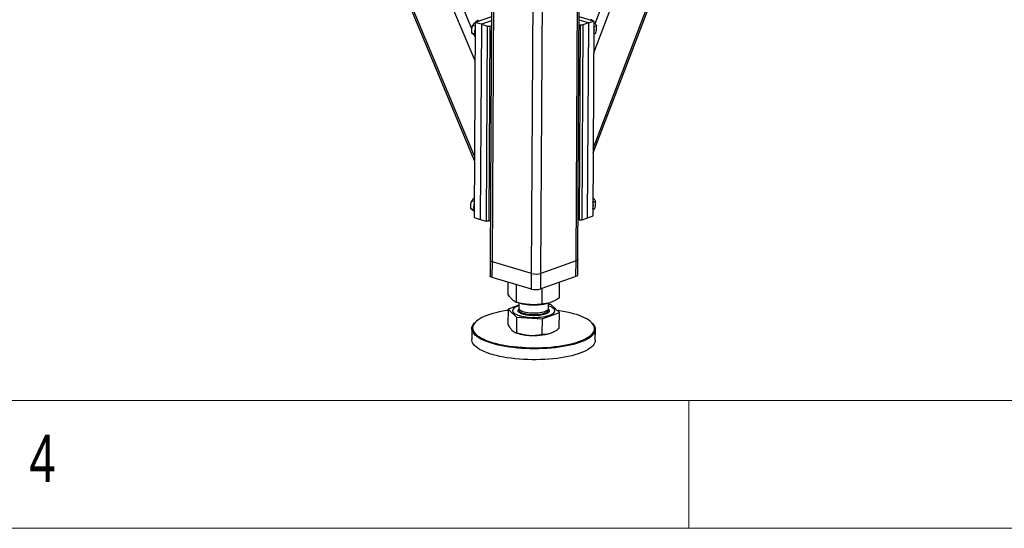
# Model space of a CAD drawing. Header units: millimetres. Extents: x 5 to 589, y 5 to 415.
# Tile 5 of 126: x 171 to 209, y 5 to 25. Entities that reach past the tile are written whole.
import ezdxf

# ---------------------------------------------------------------- set-up
doc = ezdxf.new("R2010")
doc.units = ezdxf.units.MM
doc.layers.add('NOTES', color=6, linetype='Continuous')
doc.layers.add('TRAIT-FORT', color=4, linetype='Continuous', lineweight=25)
doc.styles.add('SLDTEXTSTYLE0', font='TXT', dxfattribs={"width": 0.75})

msp = doc.modelspace()

# ---------------------------------------------------------------- linework, layer by layer
at = {"color": 7, "linetype": 'Continuous', "lineweight": 18}
for p, q in [((10, 10), (584, 10)), ((197, 10), (197, 5)), ((5, 5), (589, 5))]:
    msp.add_line(p, q, dxfattribs=at)
at = {"layer": 'TRAIT-FORT', "color": 4, "linetype": 'Continuous', "lineweight": 25}
for p, q in [((193.256, 19.707), (202.227, 43.25)), ((193.257, 19.875), (202.154, 43.224)), ((178.749, 43.012), (188.607, 19.377)), ((188.608, 19.57), (178.842, 42.985)), ((188.629, 23.309), (180.642, 42.457)), ((193.277, 23.614), (200.534, 42.656)), ((193.33, 24.772), (200.085, 42.499)), ((188.505, 24.556), (181.093, 42.325)), ((189.354, 39.418), (189.22, 15.492)), ((189.306, 15.43), (189.44, 39.393)), ((192.586, 15.469), (192.72, 39.368)), ((192.652, 15.523), (192.785, 39.345)), ((190.84, 14.98), (190.973, 38.774)), ((191.205, 14.984), (191.338, 38.731)), ((188.637, 24.666), (188.535, 24.696)), ((188.638, 24.809), (188.595, 17.169)), ((189.274, 25.032), (188.638, 24.809)), ((188.878, 24.739), (188.638, 24.809)), ((188.792, 24.863), (188.731, 24.881)), ((188.878, 24.739), (188.835, 17.098)), ((189.273, 24.877), (188.878, 24.739)), ((188.878, 24.739), (189.117, 24.668)), ((189.208, 24.669), (189.272, 24.692)), ((193.069, 24.788), (192.704, 24.895)), ((192.704, 24.729), (192.762, 24.711)), ((193.284, 24.864), (192.705, 25.034)), ((192.719, 17.071), (192.762, 24.711)), ((192.762, 24.711), (192.853, 24.713)), ((192.853, 24.713), (192.81, 17.072)), ((193.069, 24.788), (192.853, 24.713)), ((193.069, 24.788), (193.026, 17.148)), ((193.069, 24.788), (193.284, 24.864)), ((193.157, 24.901), (193.198, 24.916)), ((193.198, 24.916), (193.239, 24.877)), ((193.284, 24.864), (193.242, 17.224)), ((188.619, 24.356), (188.507, 24.389)), ((188.635, 24.245), (188.608, 24.31)), ((189.075, 17.028), (189.117, 24.668)), ((189.117, 24.668), (189.208, 24.669)), ((189.208, 24.669), (189.166, 17.029)), ((193.282, 24.365), (193.354, 24.391)), ((193.283, 24.644), (193.385, 24.68)), ((188.598, 17.789), (188.496, 17.819)), ((193.245, 17.768), (193.346, 17.804)), ((188.58, 17.48), (188.469, 17.513)), ((193.243, 17.489), (193.315, 17.515)), ((188.595, 17.169), (188.835, 17.098)), ((188.835, 17.098), (189.075, 17.028)), ((189.166, 17.029), (189.075, 17.028)), ((189.229, 17.051), (189.166, 17.029)), ((192.719, 17.071), (192.661, 17.088)), ((192.81, 17.072), (192.719, 17.071)), ((193.026, 17.148), (192.81, 17.072)), ((193.242, 17.224), (193.026, 17.148)), ((189.22, 15.492), (189.217, 14.881)), ((189.302, 14.819), (189.306, 15.43)), ((190.84, 14.98), (189.306, 15.43)), ((192.586, 15.469), (191.205, 14.984)), ((192.582, 14.857), (192.586, 15.469)), ((192.649, 14.912), (192.652, 15.523)), ((190.837, 14.369), (189.302, 14.819)), ((190.837, 14.369), (190.84, 14.98)), ((191.201, 14.373), (191.205, 14.984)), ((192.582, 14.857), (191.201, 14.373)), ((189.924, 14.16), (189.926, 14.636)), ((190.252, 13.848), (190.256, 14.539)), ((191.257, 13.779), (191.26, 14.394)), ((191.933, 14.022), (191.936, 14.631)), ((189.921, 13.584), (189.917, 12.978)), ((190.346, 13.737), (189.921, 13.584)), ((189.921, 13.584), (190.249, 13.272)), ((190.101, 13.526), (190.101, 13.52)), ((190.324, 13.563), (190.352, 13.593)), ((190.346, 13.825), (190.345, 13.621)), ((190.402, 13.812), (190.48, 13.795)), ((191.373, 13.79), (191.432, 13.802)), ((191.506, 13.615), (191.507, 13.821)), ((191.601, 13.758), (191.507, 13.764)), ((191.93, 13.446), (191.601, 13.758)), ((191.749, 13.51), (191.749, 13.517)), ((190.249, 13.272), (190.246, 12.666)), ((190.249, 13.272), (191.254, 13.203)), ((191.254, 13.203), (191.25, 12.596)), ((191.254, 13.203), (191.93, 13.446)), ((191.926, 12.839), (191.93, 13.446)), ((188.502, 12.817), (188.499, 12.389)), ((188.676, 13.104), (188.645, 13.077)), ((193.2, 13.052), (193.169, 13.079)), ((193.338, 12.362), (193.34, 12.789)), ((190.168, 12.686), (190.201, 12.671)), ((191.588, 12.643), (191.64, 12.663)), ((191.64, 12.663), (191.644, 12.666))]:
    msp.add_line(p, q, dxfattribs=at)
at = {"layer": 'TRAIT-FORT', "color": 4, "linetype": 'Continuous', "lineweight": 25, "flags": 128}
for points in [[(189.306, 15.43), (189.272, 15.442), (189.245, 15.456), (189.228, 15.471), (189.221, 15.487), (189.22, 15.492)], [(189.306, 15.43), (189.272, 15.442), (189.245, 15.456), (189.228, 15.471), (189.221, 15.487), (189.22, 15.492)], [(192.652, 15.523), (192.649, 15.512), (192.637, 15.496), (192.616, 15.482), (192.586, 15.469)], [(192.652, 15.523), (192.649, 15.512), (192.637, 15.496), (192.616, 15.482), (192.586, 15.469)], [(189.302, 14.819), (189.268, 14.831), (189.242, 14.845), (189.225, 14.86), (189.217, 14.876), (189.217, 14.881)], [(192.649, 14.912), (192.646, 14.901), (192.634, 14.885), (192.612, 14.87), (192.582, 14.857)], [(189.92, 13.532), (189.863, 13.524), (189.718, 13.5), (189.579, 13.472), (189.446, 13.442), (189.32, 13.408), (189.202, 13.372), (189.091, 13.333), (188.99, 13.292), (188.898, 13.249), (188.815, 13.204), (188.743, 13.157), (188.681, 13.108), (188.629, 13.058), (188.589, 13.008), (188.559, 12.956), (188.541, 12.904), (188.534, 12.851), (188.539, 12.798), (188.555, 12.746), (188.582, 12.693), (188.62, 12.642), (188.669, 12.591), (188.73, 12.542)], [(188.73, 12.542), (188.8, 12.494), (188.881, 12.447), (188.971, 12.403), (189.07, 12.36), (189.179, 12.32), (189.296, 12.282), (189.42, 12.247), (189.552, 12.215), (189.69, 12.185), (189.834, 12.159), (189.983, 12.136), (190.137, 12.116), (190.294, 12.1), (190.455, 12.087), (190.617, 12.077), (190.781, 12.072), (190.946, 12.069), (191.111, 12.071), (191.274, 12.076), (191.436, 12.085), (191.596, 12.097), (191.752, 12.113), (191.905, 12.132), (192.052, 12.155), (192.195, 12.181), (192.331, 12.21), (192.461, 12.242), (192.583, 12.277), (192.697, 12.314), (192.803, 12.354), (192.9, 12.396), (192.987, 12.44), (193.065, 12.487), (193.132, 12.534), (193.189, 12.584), (193.235, 12.634), (193.27, 12.685), (193.294, 12.737), (193.306, 12.79), (193.307, 12.843), (193.297, 12.895), (193.276, 12.948), (193.243, 13), (193.199, 13.051), (193.144, 13.101), (193.079, 13.149), (193.003, 13.197), (192.918, 13.242), (192.823, 13.286), (192.719, 13.327), (192.606, 13.366), (192.486, 13.403), (192.357, 13.437), (192.222, 13.468), (192.081, 13.495), (191.935, 13.52), (191.836, 13.535)], [(190.345, 13.712), (190.295, 13.695), (190.237, 13.67), (190.188, 13.643), (190.149, 13.614), (190.122, 13.585), (190.106, 13.554), (190.101, 13.523), (190.108, 13.491), (190.126, 13.461), (190.155, 13.431), (190.196, 13.402), (190.246, 13.375), (190.306, 13.35), (190.375, 13.327), (190.451, 13.308), (190.535, 13.291), (190.623, 13.277), (190.716, 13.267), (190.812, 13.26), (190.909, 13.257), (191.007, 13.258), (191.103, 13.263), (191.197, 13.271), (191.287, 13.282), (191.372, 13.297), (191.451, 13.315), (191.522, 13.336), (191.585, 13.36), (191.639, 13.386), (191.683, 13.414), (191.716, 13.443), (191.738, 13.473), (191.748, 13.504), (191.747, 13.535), (191.735, 13.566), (191.711, 13.597), (191.676, 13.626), (191.63, 13.654), (191.575, 13.68), (191.511, 13.704), (191.507, 13.705)], [(190.101, 13.52), (190.101, 13.516), (190.108, 13.485), (190.126, 13.454), (190.155, 13.425), (190.196, 13.396), (190.246, 13.369), (190.306, 13.344), (190.375, 13.321), (190.451, 13.302), (190.535, 13.285), (190.623, 13.271), (190.716, 13.261), (190.812, 13.254), (190.909, 13.251), (191.007, 13.252), (191.103, 13.257), (191.197, 13.265), (191.287, 13.276), (191.372, 13.291), (191.451, 13.309), (191.522, 13.33), (191.585, 13.354), (191.639, 13.38), (191.683, 13.407), (191.716, 13.437), (191.738, 13.467), (191.748, 13.498), (191.749, 13.51)], [(190.345, 13.621), (190.346, 13.612), (190.355, 13.586), (190.376, 13.561), (190.407, 13.537), (190.448, 13.514), (190.499, 13.494), (190.558, 13.476), (190.624, 13.461), (190.696, 13.448), (190.772, 13.439), (190.852, 13.434), (190.933, 13.432), (191.014, 13.434), (191.093, 13.439), (191.168, 13.448), (191.239, 13.46), (191.304, 13.475), (191.362, 13.493), (191.411, 13.513), (191.451, 13.536), (191.48, 13.56), (191.499, 13.585), (191.506, 13.611), (191.506, 13.615)], [(190.354, 13.588), (190.346, 13.565), (190.347, 13.539), (190.359, 13.514), (190.382, 13.489), (190.416, 13.465), (190.46, 13.443), (190.513, 13.423), (190.573, 13.406), (190.641, 13.391), (190.714, 13.38), (190.792, 13.372), (190.872, 13.367), (190.953, 13.366), (191.033, 13.369), (191.111, 13.375), (191.186, 13.384), (191.256, 13.397), (191.319, 13.413), (191.375, 13.432), (191.421, 13.453), (191.459, 13.476), (191.485, 13.5), (191.501, 13.525), (191.506, 13.551), (191.499, 13.577), (191.497, 13.582)], [(188.7, 12.507), (188.639, 12.557), (188.589, 12.609), (188.55, 12.661), (188.523, 12.714), (188.506, 12.767), (188.502, 12.821), (188.509, 12.874), (188.527, 12.927), (188.557, 12.979), (188.598, 13.031), (188.645, 13.077)], [(193.2, 13.052), (193.23, 13.023), (193.274, 12.971), (193.307, 12.919), (193.329, 12.866), (193.339, 12.812), (193.338, 12.759), (193.326, 12.706), (193.301, 12.653), (193.266, 12.601), (193.219, 12.55), (193.162, 12.5), (193.093, 12.451), (193.015, 12.405), (192.926, 12.36), (192.828, 12.317), (192.721, 12.277), (192.605, 12.239), (192.481, 12.203), (192.35, 12.171), (192.212, 12.142), (192.067, 12.115), (191.918, 12.092), (191.763, 12.073), (191.605, 12.057), (191.443, 12.044), (191.279, 12.035), (191.113, 12.03), (190.946, 12.029), (190.779, 12.031), (190.613, 12.037), (190.448, 12.046), (190.285, 12.059), (190.126, 12.076), (189.97, 12.096), (189.819, 12.119), (189.673, 12.146), (189.533, 12.176), (189.4, 12.209), (189.273, 12.244), (189.155, 12.283), (189.045, 12.323), (188.944, 12.366), (188.853, 12.412), (188.771, 12.459), (188.7, 12.507)], [(193.338, 12.362), (193.338, 12.358), (193.331, 12.304), (193.313, 12.251), (193.283, 12.199), (193.242, 12.147), (193.19, 12.097), (193.127, 12.048), (193.053, 12), (192.969, 11.954), (192.876, 11.91), (192.773, 11.869), (192.662, 11.829), (192.542, 11.793), (192.414, 11.759), (192.279, 11.728), (192.138, 11.7), (191.991, 11.676), (191.839, 11.654), (191.682, 11.637), (191.522, 11.622), (191.359, 11.612), (191.194, 11.604), (191.027, 11.601), (190.86, 11.601), (190.693, 11.605), (190.528, 11.613), (190.364, 11.624), (190.203, 11.639), (190.045, 11.657), (189.892, 11.679), (189.743, 11.704), (189.6, 11.733), (189.463, 11.764), (189.333, 11.798), (189.211, 11.835), (189.097, 11.875), (188.991, 11.917), (188.895, 11.961), (188.808, 12.007), (188.732, 12.055), (188.666, 12.104), (188.61, 12.155), (188.566, 12.207), (188.532, 12.259), (188.511, 12.313), (188.5, 12.366), (188.499, 12.389)]]:
    msp.add_lwpolyline(points, dxfattribs=at)
at = {"layer": 'TRAIT-FORT', "color": 4, "linetype": 'Continuous', "lineweight": 25}
for centre, radius, start, end in [((189.073, 24.455), 0.463, 160.2026, 199.1562), ((192.889, 24.512), 0.413, 341.9727, 18.0369), ((192.851, 17.636), 0.413, 341.9727, 18.0369), ((189.034, 17.579), 0.463, 160.2026, 199.1562), ((191.015, 15.637), 0.68, 255.1271, 286.2293), ((191.011, 15.026), 0.68, 255.1271, 286.2293), ((190.942, 16.097), 2.348, 258.6685, 276.0428), ((191.004, 15.613), 1.861, 275.6982, 281.4343), ((190.822, 14.261), 1.706, 248.6522, 267.4946), ((190.946, 14.745), 2.198, 264.8239, 286.9794)]:
    msp.add_arc(centre, radius, start, end, dxfattribs=at)
for points, knots in [([(188.507, 24.389), (188.503, 24.43), (188.497, 24.498), (188.507, 24.591), (188.521, 24.652), (188.532, 24.686), (188.535, 24.696)], [0, 0, 0, 0, 0.385549, 0.637642, 0.896546, 1, 1, 1, 1]), ([(188.731, 24.881), (188.708, 24.866), (188.663, 24.837), (188.609, 24.79), (188.566, 24.742), (188.545, 24.711), (188.535, 24.696)], [0, 0, 0, 0, 0.264605, 0.534948, 0.765343, 1, 1, 1, 1]), ([(193.198, 24.916), (193.184, 24.913), (193.169, 24.91), (193.148, 24.905), (193.146, 24.904)], [0, 0, 0, 0, 0.87968, 1, 1, 1, 1]), ([(193.284, 24.83), (193.294, 24.818), (193.321, 24.789), (193.354, 24.738), (193.374, 24.7), (193.385, 24.68)], [0, 0, 0, 0, 0.240127, 0.616582, 1, 1, 1, 1]), ([(188.635, 24.292), (188.629, 24.296), (188.603, 24.312), (188.568, 24.336), (188.531, 24.365), (188.515, 24.381), (188.507, 24.389)], [0, 0, 0, 0, 0.099008, 0.430227, 0.712503, 1, 1, 1, 1]), ([(193.354, 24.391), (193.364, 24.43), (193.382, 24.495), (193.39, 24.582), (193.389, 24.639), (193.385, 24.671), (193.385, 24.68)], [0, 0, 0, 0, 0.385549, 0.637642, 0.896546, 1, 1, 1, 1]), ([(188.469, 17.513), (188.465, 17.554), (188.459, 17.622), (188.468, 17.715), (188.482, 17.776), (188.493, 17.81), (188.496, 17.819)], [0, 0, 0, 0, 0.385549, 0.637642, 0.896546, 1, 1, 1, 1]), ([(188.599, 17.936), (188.589, 17.928), (188.562, 17.906), (188.527, 17.866), (188.507, 17.835), (188.496, 17.819)], [0, 0, 0, 0, 0.231971, 0.612467, 1, 1, 1, 1]), ([(193.246, 17.953), (193.256, 17.942), (193.282, 17.913), (193.316, 17.862), (193.336, 17.823), (193.346, 17.804)], [0, 0, 0, 0, 0.240127, 0.616582, 1, 1, 1, 1]), ([(193.315, 17.515), (193.326, 17.554), (193.343, 17.618), (193.351, 17.706), (193.35, 17.763), (193.347, 17.795), (193.346, 17.804)], [0, 0, 0, 0, 0.385549, 0.637642, 0.896546, 1, 1, 1, 1]), ([(188.596, 17.416), (188.59, 17.419), (188.564, 17.435), (188.529, 17.46), (188.493, 17.489), (188.477, 17.505), (188.469, 17.513)], [0, 0, 0, 0, 0.099008, 0.430227, 0.712503, 1, 1, 1, 1]), ([(190.252, 13.848), (190.23, 13.857), (190.189, 13.873), (190.127, 13.915), (190.073, 13.964), (190.023, 14.02), (189.974, 14.084), (189.941, 14.134), (189.924, 14.16)], [0, 0, 0, 0, 0.202068, 0.3827, 0.555315, 0.692992, 0.838894, 1, 1, 1, 1]), ([(191.933, 14.022), (191.888, 13.993), (191.802, 13.94), (191.676, 13.878), (191.565, 13.835), (191.461, 13.807), (191.361, 13.788), (191.293, 13.782), (191.257, 13.779)], [0, 0, 0, 0, 0.202068, 0.3827, 0.555315, 0.692992, 0.838894, 1, 1, 1, 1]), ([(191.257, 13.779), (191.19, 13.771), (191.063, 13.757), (190.876, 13.753), (190.71, 13.762), (190.556, 13.782), (190.407, 13.809), (190.306, 13.834), (190.252, 13.848)], [0, 0, 0, 0, 0.202068, 0.3827, 0.555315, 0.692992, 0.838894, 1, 1, 1, 1]), ([(190.805, 13.329), (190.769, 13.333), (190.694, 13.339), (190.589, 13.357), (190.492, 13.383), (190.412, 13.414), (190.362, 13.444), (190.335, 13.47), (190.317, 13.495), (190.308, 13.526), (190.319, 13.551), (190.324, 13.563)], [0, 0, 0, 0, 0.116497, 0.239972, 0.36858, 0.499917, 0.631255, 0.695633, 0.760028, 0.883503, 1, 1, 1, 1]), ([(191.499, 13.587), (191.504, 13.582), (191.516, 13.571), (191.533, 13.547), (191.542, 13.516), (191.529, 13.48), (191.497, 13.444), (191.442, 13.411), (191.365, 13.38), (191.268, 13.355), (191.174, 13.34), (191.095, 13.332), (191.016, 13.326), (190.918, 13.324), (190.842, 13.328), (190.805, 13.329)], [0, 0, 0, 0, 0.036248, 0.083828, 0.175059, 0.261135, 0.34721, 0.438441, 0.533466, 0.630506, 0.727547, 0.775114, 0.822693, 0.913925, 1, 1, 1, 1]), ([(189.917, 12.978), (189.944, 12.932), (189.984, 12.863), (190.039, 12.79), (190.067, 12.761), (190.081, 12.747)], [0, 0, 0, 0, 0.495251, 0.746818, 1, 1, 1, 1]), ([(190.081, 12.747), (190.109, 12.724), (190.164, 12.679), (190.218, 12.67), (190.246, 12.666)], [0, 0, 0, 0, 0.494511, 1, 1, 1, 1]), ([(191.588, 12.643), (191.644, 12.667), (191.759, 12.716), (191.87, 12.798), (191.926, 12.839)], [0, 0, 0, 0, 0.494511, 1, 1, 1, 1]), ([(190.246, 12.666), (190.327, 12.64), (190.45, 12.6), (190.619, 12.568), (190.705, 12.56), (190.748, 12.556)], [0, 0, 0, 0, 0.495251, 0.746818, 1, 1, 1, 1]), ([(190.748, 12.556), (190.832, 12.554), (191.002, 12.55), (191.167, 12.581), (191.25, 12.596)], [0, 0, 0, 0, 0.494511, 1, 1, 1, 1]), ([(191.25, 12.596), (191.305, 12.596), (191.388, 12.595), (191.501, 12.615), (191.559, 12.634), (191.588, 12.643)], [0, 0, 0, 0, 0.495251, 0.746818, 1, 1, 1, 1])]:
    msp.add_open_spline(points, degree=3, knots=knots, dxfattribs=at)

# ---------------------------------------------------------------- texts
at = {"layer": 'NOTES', "color": 211, "insert": (171.167, 8.668), "char_height": 1.852, "attachment_point": 1, "style": 'SLDTEXTSTYLE0'}
msp.add_mtext('4', dxfattribs=at)

doc.saveas('drawing.dxf')
